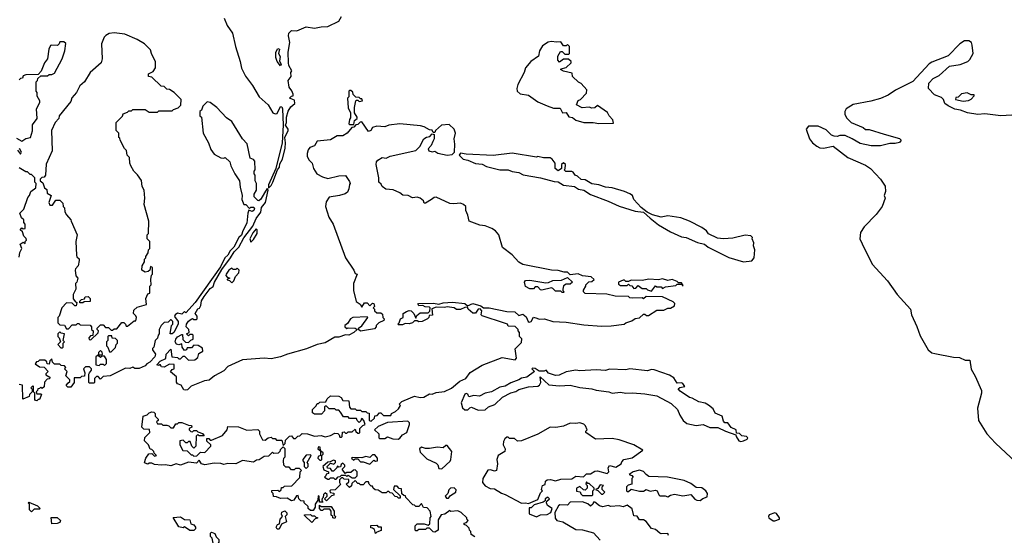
# Model space of a CAD drawing. Extents: x 2494106 to 2685573, y 758056 to 915185.
# Tile 146 of 256: x 2583179 to 2590450, y 803826 to 807634. Entities that reach past the tile are written whole.
import ezdxf

# ---------------------------------------------------------------- set-up
doc = ezdxf.new("R2010")
doc.units = 0

msp = doc.modelspace()

# ---------------------------------------------------------------- linework, layer by layer
at = {"layer": '0CON05XD'}
for points in [[(2585015, 806390), (2585035, 806410), (2585048.8, 806435), (2585082.5, 806525), (2585096.2, 806545), (2585100.5, 806569.5), (2585120, 806605), (2585138, 806685), (2585141.2, 806725), (2585136, 806765), (2585161.2, 806815), (2585161.2, 806825), (2585142.5, 806855), (2585150, 806875), (2585150, 806915), (2585161.2, 806958.8), (2585180.7, 806989.3), (2585210, 807015), (2585208.3, 807038.3), (2585170, 807055), (2585185, 807070), (2585197.5, 807072.5), (2585197.5, 807085), (2585188.3, 807108.3), (2585167.5, 807135), (2585160, 807185), (2585182.5, 807215), (2585180, 807245), (2585187.5, 807255), (2585166.7, 807295), (2585163.8, 807315), (2585160.8, 807395), (2585173.8, 807465), (2585164.2, 807515), (2585166.2, 807535), (2585185, 807553.3), (2585225, 807552.5), (2585295, 807581.2), (2585355, 807570), (2585405, 807581.2), (2585455, 807584), (2585535, 807623.3), (2585555, 807656.7)], [(2584689.2, 807645), (2584711.9, 807591.9), (2584750, 807535), (2584771.2, 807435), (2584806.7, 807325), (2584816.2, 807275), (2584845, 807217.5), (2584898.8, 807148.8), (2584946.7, 807065), (2585013.9, 807003.9), (2585047, 806947), (2585065, 806937.5), (2585080, 806940), (2585105, 806992.5), (2585115, 806990), (2585120, 806975), (2585123.8, 806855), (2585116.1, 806723.9), (2585070, 806535), (2585016.7, 806415), (2585015, 806390)], [(2583705, 805270), (2583758.3, 805321.7), (2583760, 805335), (2583750, 805345), (2583750, 805355), (2583775, 805380), (2583795, 805380), (2583811.7, 805361.7), (2583835, 805360), (2583855, 805340), (2583865, 805340), (2583875, 805350), (2583895, 805350), (2583933, 805397), (2583947, 805397), (2583960, 805385), (2583965, 805370), (2583975, 805370), (2584025, 805410), (2584035, 805410), (2584040, 805435), (2584037, 805447), (2584020, 805465), (2584021.7, 805488.3), (2584045, 805510), (2584115, 805530), (2584110, 805575), (2584125, 805610), (2584140, 805615), (2584140, 805665), (2584150, 805675), (2584147.5, 805715), (2584153, 805747), (2584160, 805755), (2584160, 805805), (2584145, 805810), (2584140, 805785), (2584126.4, 805773.6), (2584105, 805770), (2584080, 805785), (2584083, 805817), (2584100, 805845), (2584100, 805865), (2584110, 805875), (2584110, 805885), (2584127, 805913), (2584130, 805935), (2584140, 805945), (2584140, 805995), (2584120, 806015), (2584120, 806045), (2584130, 806055), (2584132.5, 806145), (2584098.3, 806268.3), (2584102.5, 806315), (2584097.5, 806375), (2584083, 806403), (2584077, 806447), (2584049.3, 806489.3), (2584022.5, 806515), (2584000, 806555), (2583992.5, 806575), (2583990, 806615), (2583973, 806633), (2583967, 806667), (2583953, 806683), (2583920, 806745), (2583918.3, 806758.3), (2583910, 806765), (2583910, 806795), (2583890, 806815), (2583890, 806875), (2583938.3, 806921.7), (2583941.7, 806938.3), (2583975, 806950), (2583985, 806960), (2584005, 806960), (2584015, 806970), (2584105, 806970), (2584135, 806950), (2584195, 806950), (2584205, 806960), (2584305, 806960), (2584315, 806970), (2584348.3, 806981.7), (2584368.3, 807001.7), (2584370, 807045), (2584320, 807095), (2584285, 807117.5), (2584265, 807120), (2584245, 807140), (2584223, 807143), (2584155, 807210), (2584130, 807215), (2584130, 807235), (2584165, 807250), (2584181.7, 807278.3), (2584181.7, 807321.7), (2584153, 807383), (2584145, 807410), (2584100, 807455), (2584047, 807487), (2583955, 807527.5), (2583875, 807537.5), (2583838.3, 807531.7), (2583815, 807517.5), (2583802.5, 807505), (2583783.6, 807456.4), (2583787.5, 807345), (2583780, 807315), (2583700, 807245), (2583657.5, 807175), (2583622.5, 807145), (2583597.5, 807095), (2583563, 807057), (2583555, 807030), (2583470, 806925), (2583467, 806903), (2583440, 806875), (2583412.5, 806815), (2583417.5, 806665), (2583373, 806567), (2583370, 806485), (2583358.3, 806471.7), (2583341.7, 806468.3), (2583330, 806455), (2583330, 806445), (2583348.3, 806428.3), (2583361.7, 806391.7), (2583380, 806380), (2583381.7, 806351.7), (2583410, 806335), (2583392.5, 806285), (2583400, 806265), (2583420, 806265), (2583445, 806300), (2583475, 806300), (2583498.3, 806278.3), (2583500, 806255), (2583510, 806245), (2583512.5, 806215), (2583523.6, 806193.6), (2583557, 806157), (2583557.5, 806145), (2583602.5, 806045), (2583592.5, 805995), (2583597.5, 805895), (2583601.7, 805881.7), (2583617, 805867), (2583617.5, 805855), (2583610, 805815), (2583590, 805795), (2583587.5, 805785), (2583593, 805743), (2583607.5, 805725), (2583600, 805695), (2583590, 805685), (2583592.5, 805645), (2583572.5, 805605), (2583573, 805573), (2583590, 805550), (2583600, 805545), (2583595, 805520), (2583585, 805520), (2583565, 805540), (2583525, 805542.5), (2583490, 805505), (2583470, 805445), (2583460, 805435), (2583460, 805395), (2583475, 805380), (2583508.3, 805378.3), (2583525, 805350), (2583538.3, 805351.7), (2583565, 805380), (2583595, 805380), (2583605, 805390), (2583615, 805390), (2583625, 805380), (2583698.3, 805378.3), (2583710, 805365), (2583710, 805345), (2583720, 805335), (2583718.3, 805301.7), (2583701.7, 805298.3), (2583690, 805285), (2583691.7, 805271.7), (2583705, 805270)], [(2583155, 806760), (2583195, 806737.5), (2583223.4, 806756.6), (2583257.3, 806762.7), (2583273, 806813), (2583273.6, 806856.4), (2583306.7, 806905), (2583302.5, 806975), (2583327, 807023), (2583327.5, 807035), (2583308.3, 807068.3), (2583307.5, 807095), (2583300, 807105), (2583300, 807175), (2583310, 807185), (2583311.7, 807198.3), (2583335, 807220), (2583385, 807220), (2583395, 807230), (2583415, 807230), (2583435, 807240), (2583492.5, 807345), (2583512.5, 807405), (2583518.3, 807458.3), (2583505, 807470), (2583475, 807470), (2583470, 807455), (2583457, 807443), (2583415, 807446.7), (2583405, 807442.5), (2583393.9, 807416.1), (2583383.3, 807345), (2583362.5, 807315), (2583337, 807253), (2583315, 807230), (2583225, 807227.5), (2583205, 807220), (2583198.3, 807201.7), (2583185, 807200), (2583175, 807190)], [(2587455, 806866.2), (2587565, 806870), (2587560, 806895), (2587532.5, 806925), (2587519.3, 806949.3), (2587445, 807000), (2587426.7, 806983.3), (2587405, 806980), (2587385, 806987.5), (2587333.6, 806983.6), (2587290, 807005), (2587303.6, 807036.4), (2587320, 807045), (2587365, 807090), (2587367.5, 807115), (2587325, 807162.5), (2587305, 807172.5), (2587260, 807215), (2587258.3, 807238.3), (2587195, 807253.3), (2587172.5, 807265), (2587178.3, 807271.7), (2587215, 807280), (2587250, 807315), (2587250, 807325), (2587231.7, 807341.7), (2587195, 807342.5), (2587165, 807320), (2587152.5, 807335), (2587153.3, 807365), (2587171.7, 807398.3), (2587185, 807400), (2587205, 807380), (2587235, 807380), (2587240, 807385), (2587240, 807435), (2587225, 807450), (2587215, 807440), (2587195, 807440), (2587175, 807470), (2587145, 807466.7), (2587103, 807473), (2587082.3, 807467.7), (2587038.3, 807441.7), (2587016.2, 807405), (2587010, 807365), (2586954.3, 807325.7), (2586915, 807277.5), (2586904, 807245), (2586856.7, 807155), (2586850, 807125), (2586853.3, 807105), (2586875, 807087.5), (2586935.9, 807075.9), (2587005, 807027.5), (2587075, 806997.5), (2587120.7, 806980.7), (2587170.7, 806980.7), (2587187, 806947), (2587215, 806947.5), (2587235, 806917.5), (2587261.7, 806911.7), (2587285, 806892.5), (2587345, 806873.8), (2587413.6, 806873.6), (2587455, 806866.2)], [(2590545, 806930), (2590425, 806923.3), (2590305, 806937.5), (2590255, 806933.3), (2590177, 806947), (2590126.4, 806966.4), (2590085, 806973.3), (2590035, 806997.5), (2590010, 807015), (2590000, 807045), (2589985, 807060), (2589935, 807080), (2589890, 807125), (2589892.5, 807165), (2589925, 807200), (2589969.3, 807220.7), (2590045, 807290), (2590125, 807302.5), (2590180, 807325), (2590195, 807340), (2590220, 807385), (2590213.3, 807445), (2590206.7, 807465), (2590188.3, 807478.3), (2590155, 807478), (2590121.2, 807455), (2590035, 807366.7), (2589915, 807320), (2589895, 807306.7), (2589773.6, 807176.4), (2589645.8, 807114.2), (2589592.7, 807077.3), (2589535, 807050.8), (2589465, 807031.4), (2589335, 807008), (2589282.5, 806975), (2589272.5, 806955), (2589273, 806933), (2589287, 806907), (2589320, 806875), (2589406.7, 806836.7), (2589425, 806822.5), (2589451.7, 806821.7), (2589562.5, 806787.5), (2589677, 806757), (2589687.5, 806745), (2589675, 806727.5), (2589645, 806718.8), (2589605, 806720), (2589535, 806702.5), (2589467, 806703), (2589385, 806720), (2589327.5, 806755), (2589275, 806777.5), (2589235, 806777.5), (2589215, 806770), (2589193, 806773), (2589175, 806780), (2589135, 806820), (2589075, 806847.5), (2589005, 806846.7), (2588986.7, 806825), (2589011.2, 806755), (2589034.3, 806724.3), (2589065, 806698.8), (2589088, 806688), (2589115, 806686.2), (2589185, 806700), (2589295, 806616.2), (2589425, 806558.8), (2589462.5, 806535), (2589536.7, 806455), (2589570, 806405), (2589573.3, 806365), (2589563.3, 806335), (2589570, 806315), (2589547.5, 806255), (2589503.3, 806195), (2589415.7, 806104.3), (2589388.3, 806061.7), (2589383.8, 806015), (2589399.4, 805979.4), (2589475, 805828.8), (2589586.2, 805705), (2589658, 805605), (2589756.2, 805495), (2589764, 805455), (2589805, 805367.5), (2589828.3, 805298.3), (2589886.7, 805195), (2589914.1, 805174.1), (2589937.7, 805167.7), (2590075, 805141.2), (2590118.3, 805138.3), (2590160.7, 805120.7), (2590195, 805120), (2590204.1, 805054.1), (2590235, 805002.5), (2590282, 804895), (2590282, 804875), (2590252.5, 804765), (2590260, 804675), (2590320, 804575), (2590385, 804506), (2590572.7, 804332.7)], [(2585105, 807292.5), (2585080, 807325), (2585070, 807355), (2585070, 807395), (2585085, 807420), (2585097.5, 807415), (2585090, 807385), (2585101.7, 807361.7), (2585098.3, 807328.3), (2585110, 807305), (2585105, 807292.5)], [(2585645, 806860), (2585651.7, 806888.3), (2585670, 806905), (2585670, 806915), (2585650, 806945), (2585650, 806985), (2585660, 807035), (2585665, 807040), (2585675, 807040), (2585685, 807030), (2585710, 807035), (2585705, 807050), (2585695, 807050), (2585685, 807060), (2585661.7, 807061.7), (2585641.7, 807081.7), (2585638.3, 807098.3), (2585625, 807110), (2585615, 807110), (2585610, 807105), (2585610, 807065), (2585600, 807055), (2585603.6, 806983.6), (2585622.5, 806945), (2585621.7, 806908.3), (2585613, 806897), (2585610, 806865), (2585615, 806860), (2585645, 806860)], [(2590145, 807032.5), (2590185, 807037.5), (2590205, 807047.5), (2590228.3, 807071.7), (2590228.3, 807078.3), (2590205, 807080), (2590175, 807092.5), (2590133, 807087), (2590108.3, 807061.7), (2590091.7, 807058.3), (2590090, 807045), (2590145, 807032.5)], [(2584987.5, 806355), (2584960.5, 806309.5), (2584945, 806296.7), (2584937.5, 806297.5), (2584910, 806325), (2584910, 806345), (2584927.5, 806375), (2584927, 806423), (2584917.5, 806445), (2584917.5, 806485), (2584910, 806495), (2584910, 806515), (2584917.5, 806525), (2584915, 806590), (2584905, 806602.5), (2584881.2, 806611.2), (2584857.7, 806717.7), (2584823.3, 806755), (2584745, 806882.5), (2584705, 806910), (2584633.8, 806985), (2584585, 807022.5), (2584563, 807027), (2584530, 806995), (2584520, 806965), (2584510, 806955), (2584510, 806925), (2584520, 806915), (2584532.5, 806795), (2584572.5, 806725), (2584590, 806675), (2584615, 806640), (2584665, 806612.5), (2584685, 806610), (2584697, 806617), (2584730, 806585), (2584737.5, 806555), (2584767.5, 806495), (2584802.5, 806445), (2584807, 806397), (2584822.5, 806335), (2584820, 806305), (2584835, 806270), (2584848.3, 806268.3), (2584875, 806240), (2584885, 806250), (2584905, 806250), (2584911.7, 806241.7), (2584907.5, 806225), (2584895, 806217.5), (2584871.7, 806228.3), (2584863.3, 806205), (2584855, 806130), (2584826.1, 806073.9), (2584817.1, 806042.9), (2584796.7, 806025), (2584760, 805955), (2584734, 805926), (2584715.9, 805894.1), (2584694, 805876), (2584660.5, 805809.5), (2584475.6, 805544.4), (2584405, 805470), (2584395, 805480), (2584375, 805460), (2584345, 805467.5), (2584327.5, 805455), (2584323, 805443), (2584350, 805405), (2584350, 805385), (2584316.7, 805325), (2584305, 805313.3), (2584290, 805315), (2584300, 805375), (2584310, 805385), (2584310, 805405), (2584298.3, 805418.3), (2584291.7, 805418.3), (2584275, 805400), (2584245, 805397.5), (2584222.5, 805375), (2584207.5, 805345), (2584207.5, 805315), (2584200, 805305), (2584197, 805283), (2584180, 805265), (2584170, 805215), (2584160, 805205), (2584160, 805195), (2584182.5, 805165), (2584176.2, 805145), (2584140, 805105), (2584116.7, 805093.3), (2584105, 805077.5), (2584061.7, 805058.3), (2584028.3, 805058.3), (2584015, 805067.5), (2583991.7, 805058.3), (2583960.7, 805059.3), (2583847, 805003), (2583795, 805000), (2583775, 804980), (2583758.3, 804998.3), (2583745, 805000), (2583730, 804985), (2583730, 804955), (2583725, 804950), (2583695, 804950), (2583690, 804955), (2583690, 805015), (2583693, 805027), (2583710, 805045), (2583710, 805055), (2583695, 805070), (2583665, 805070), (2583650, 805055), (2583660, 805025), (2583658.3, 805001.7), (2583635, 805000), (2583625, 804990), (2583581.7, 804988.3), (2583580, 804955), (2583555, 804920), (2583535, 804920), (2583521.7, 804931.7), (2583535, 804950), (2583548.3, 804961.7), (2583550, 804975), (2583520, 805005), (2583530, 805035), (2583510, 805055), (2583520, 805065), (2583508.3, 805078.3), (2583485, 805080), (2583475, 805090), (2583435, 805090), (2583420, 805105), (2583415, 805130), (2583400, 805115), (2583395, 805090), (2583381.7, 805091.7), (2583378.3, 805108.3), (2583365, 805120), (2583325, 805120), (2583315, 805110), (2583301.7, 805108.3), (2583291.7, 805091.7), (2583325, 805070), (2583358.3, 805068.3), (2583390, 805035), (2583371.7, 805018.3), (2583371.7, 805011.7), (2583400, 804995), (2583398.3, 804981.7), (2583381.7, 804978.3), (2583361.7, 804958.3), (2583358.3, 804921.7), (2583345, 804910), (2583335, 804920), (2583325, 804910), (2583311.7, 804908.3), (2583310, 804895), (2583300, 804885), (2583305, 804870), (2583335, 804870), (2583340, 804865), (2583325, 804830), (2583315, 804830), (2583305, 804820), (2583290, 804825), (2583290, 804875), (2583280, 804885), (2583280, 804925), (2583275, 804930), (2583260, 804915), (2583270, 804905), (2583270, 804885), (2583250, 804865), (2583248.3, 804851.7), (2583201.7, 804831.7), (2583200, 804935), (2583175, 804940)], [(2585547.5, 804735), (2585535, 804750), (2585515, 804750), (2585505, 804760), (2585465, 804760), (2585445, 804780), (2585435, 804780), (2585430, 804775), (2585430, 804745), (2585408.3, 804721.7), (2585355, 804720), (2585341.7, 804731.7), (2585340, 804755), (2585368.3, 804781.7), (2585375, 804800), (2585385, 804800), (2585395, 804810), (2585438.3, 804811.7), (2585450, 804835), (2585473, 804857), (2585535, 804853.3), (2585553, 804843), (2585565, 804822.5), (2585608.3, 804818.3), (2585613, 804773), (2585625, 804760), (2585655, 804760), (2585665, 804750), (2585695, 804750), (2585705, 804740), (2585735, 804740), (2585745, 804730), (2585758.3, 804728.3), (2585760, 804675), (2585775, 804670), (2585798.3, 804691.7), (2585801.7, 804708.3), (2585818.3, 804711.7), (2585835, 804730), (2585845, 804730), (2585865, 804710), (2585918.3, 804711.7), (2585923.6, 804726.4), (2585955, 804740), (2585975, 804760), (2585990, 804785), (2585980, 804795), (2586000, 804815), (2586065, 804842.5), (2586095, 804852.5), (2586135, 804843.3), (2586163, 804847), (2586205, 804870), (2586225, 804868.8), (2586255, 804880), (2586315, 804888), (2586368.3, 804911.7), (2586428.8, 804965), (2586472.5, 804985), (2586505, 805028.8), (2586595, 805083.8), (2586741.7, 805138.3), (2586837, 805123), (2586847.5, 805135), (2586837.5, 805202.5), (2586885, 805250), (2586886.4, 805276.4), (2586870, 805295), (2586870, 805325), (2586860, 805335), (2586860, 805345), (2586838.3, 805368.3), (2586785, 805370), (2586780, 805385), (2586758.3, 805391.7), (2586595, 805447.5), (2586587.5, 805455), (2586592.5, 805485), (2586579.3, 805499.3), (2586564.2, 805495.8), (2586545, 805467.5), (2586525, 805467.5), (2586490, 805495), (2586485, 805510), (2586465, 805507.5), (2586435, 805492.5), (2586405, 805492.5), (2586386.4, 805506.4), (2586335, 805512.5), (2586315, 805507.5), (2586255, 805510), (2586221.7, 805498.3), (2586228.3, 805451.7), (2586201.7, 805448.3), (2586200, 805435), (2586190, 805425), (2586150, 805405), (2586125, 805402.5), (2586115, 805410), (2586095, 805410), (2586080, 805395), (2586055, 805387.5), (2586025, 805390), (2586005, 805380), (2585975, 805380), (2585970, 805385), (2585980, 805395), (2585990, 805425), (2586010, 805435), (2586010, 805465), (2586035, 805480), (2586055, 805487.5), (2586070, 805485), (2586090, 805465), (2586105, 805430), (2586111.7, 805448.3), (2586135, 805470), (2586195, 805470), (2586208.3, 805481.7), (2586210, 805505), (2586205, 805510), (2586173.6, 805513.6), (2586155, 805522.5), (2586125, 805520), (2586120, 805535), (2586127, 805537), (2586235, 805541.2), (2586275, 805532.5), (2586305, 805543.3), (2586375, 805548), (2586465, 805538.8), (2586485, 805520), (2586525, 805539.2), (2586585, 805520), (2586605, 805506.7), (2586645, 805506.2), (2586775, 805478), (2586835.7, 805475.7), (2586865, 805450), (2586895, 805460), (2586920, 805440), (2586933.9, 805403.9), (2586940.7, 805400.7), (2586956.7, 805405), (2586974.1, 805435.9), (2586998.8, 805428.8), (2587015, 805422.5), (2587055, 805424), (2587115, 805406), (2587215, 805399.4), (2587345, 805380.6), (2587475, 805371.1), (2587546.8, 805373.2), (2587642.5, 805385), (2587655, 805396.2), (2587699.5, 805410.5), (2587725, 805427.5), (2587757, 805433), (2587785, 805460), (2587795, 805460), (2587808.3, 805448.3), (2587821.7, 805448.3), (2587885, 805490), (2587935, 805490), (2587965, 805502.5), (2587985, 805502.5), (2588015, 805520), (2588017, 805537), (2588005, 805550), (2587925, 805587.5), (2587805, 805590), (2587785, 805572.5), (2587775, 805580), (2587705, 805577.5), (2587685, 805580), (2587675, 805590), (2587577, 805593), (2587515, 805606.7), (2587355, 805612.5), (2587343, 805623), (2587342.5, 805637.5), (2587360, 805665), (2587360, 805675), (2587381.7, 805698.3), (2587405, 805700), (2587420, 805715), (2587400, 805735), (2587335, 805742.5), (2587303, 805757), (2587245, 805750), (2587225, 805770), (2587198.3, 805768.3), (2587155, 805782.5), (2587105, 805783.3), (2586895, 805826.2), (2586865, 805843.8), (2586815, 805896.7), (2586745, 805952.5), (2586716, 806045), (2586691.2, 806075), (2586665, 806092.5), (2586615, 806112), (2586577.3, 806117.3), (2586497.5, 806145), (2586489.3, 806189.3), (2586472.5, 806225), (2586472.5, 806255), (2586455, 806270), (2586435, 806278.8), (2586385, 806273.3), (2586355, 806276.7), (2586255, 806322.5), (2586238.3, 806321.7), (2586220, 806305), (2586175, 806280), (2586165, 806280), (2586160, 806295), (2586135, 806316.7), (2586115, 806322.5), (2586078.3, 806318.3), (2586046.4, 806336.4), (2586008.3, 806338.3), (2585986.1, 806356.1), (2585936.4, 806376.4), (2585883, 806383), (2585855, 806402.5), (2585848.3, 806418.3), (2585830, 806435), (2585831.2, 806465), (2585810, 806565), (2585812.5, 806585), (2585823.9, 806596.1), (2585855, 806616.7), (2585885, 806610), (2585915, 806626.7), (2586105, 806667.5), (2586133.6, 806696.4), (2586162.5, 806755), (2586183, 806767), (2586208.3, 806771.7), (2586225, 806790), (2586240, 806785), (2586240, 806755), (2586230, 806735), (2586217.5, 806705), (2586195, 806680), (2586200, 806665), (2586225, 806658.8), (2586245, 806662.5), (2586267.5, 806647.5), (2586335, 806633.8), (2586371.7, 806638.3), (2586390, 806655), (2586392.5, 806715), (2586387, 806753), (2586396.4, 806796.4), (2586387.5, 806825), (2586349.3, 806859.3), (2586293.9, 806856.1), (2586250, 806815), (2586245, 806800), (2586231.7, 806801.7), (2586225, 806817.5), (2586205, 806820), (2586165, 806842.5), (2586139.3, 806849.3), (2585985, 806864), (2585903.9, 806856.1), (2585875, 806843.3), (2585815, 806847.5), (2585783.3, 806836.7), (2585772.5, 806815), (2585755, 806807.5), (2585705, 806880), (2585693, 806877), (2585675, 806860), (2585661.7, 806858.3), (2585645, 806840), (2585631.7, 806838.3), (2585597.5, 806795), (2585565, 806776.7), (2585523, 806777), (2585475, 806747.5), (2585375, 806737.5), (2585355, 806702.5), (2585320.7, 806689.3), (2585308.3, 806671.7), (2585302.5, 806645), (2585302.5, 806625), (2585315, 806600), (2585337.5, 806575), (2585347.5, 806535), (2585372.5, 806495), (2585415, 806472.5), (2585455, 806460), (2585535, 806480), (2585585, 806482.5), (2585615, 806440), (2585620, 806425), (2585613, 806417), (2585610, 806385), (2585599.3, 806360.7), (2585581.7, 806348.3), (2585540, 806335), (2585465, 806322.5), (2585442.3, 806287.7), (2585436.2, 806255), (2585462, 806175), (2585494.3, 806124.3), (2585584.3, 805875), (2585646.7, 805785), (2585655, 805760), (2585670, 805755), (2585642.5, 805685), (2585642.9, 805635), (2585662.5, 805552.5), (2585693, 805533), (2585705, 805510), (2585725, 805542.5), (2585745, 805542.5), (2585765, 805520), (2585785, 805540), (2585795, 805537.5), (2585800, 805515), (2585790, 805505), (2585800, 805495), (2585800, 805485), (2585815, 805470), (2585845, 805470), (2585858.3, 805458.3), (2585860, 805435), (2585870, 805425), (2585868.3, 805411.7), (2585830, 805395), (2585810, 805375), (2585810, 805365), (2585798.3, 805351.7), (2585696.1, 805333.9), (2585680, 805345), (2585680, 805355), (2585706.4, 805373.6), (2585750, 805435), (2585745, 805440), (2585640, 805435), (2585622.5, 805425), (2585599.3, 805390.7), (2585580, 805375), (2585580, 805365), (2585595, 805352.5), (2585605, 805357.5), (2585657, 805357), (2585670, 805345), (2585645, 805323.3), (2585610, 805305), (2585585, 805306.7), (2585535, 805290), (2585505, 805288.8), (2585435, 805248), (2585374.3, 805235.7), (2585297, 805203), (2585156.1, 805163.9), (2585105, 805143.8), (2585035, 805130), (2584985, 805133.8), (2584825, 805122), (2584715, 805072), (2584685, 805040), (2584617.5, 805005), (2584577.7, 804972.3), (2584543.6, 804966.4), (2584445, 804927.5), (2584418.3, 804901.7), (2584405, 804897.5), (2584390, 804900), (2584370, 804935), (2584343.6, 804943.6), (2584337, 804957), (2584336.7, 804996.7), (2584293, 805033), (2584305, 805050), (2584320, 805055), (2584318.3, 805088.3), (2584285, 805090), (2584245, 805067.5), (2584225, 805070), (2584217, 805087), (2584205, 805080), (2584192.5, 805085), (2584215, 805112.5), (2584258.3, 805131.7), (2584260, 805165), (2584295, 805200), (2584303, 805143), (2584345, 805140), (2584355, 805130), (2584365, 805130), (2584385, 805150), (2584395, 805150), (2584425, 805120), (2584471.7, 805121.7), (2584495, 805140), (2584501.7, 805168.3), (2584530, 805185), (2584528.3, 805208.3), (2584497, 805227), (2584465, 805230), (2584448.3, 805211.7), (2584415, 805210), (2584410, 805195), (2584395, 805190), (2584377.5, 805215), (2584375, 805240), (2584355, 805232.5), (2584337, 805237), (2584326.7, 805255), (2584332, 805275), (2584345, 805291.2), (2584375, 805310), (2584380, 805310), (2584383, 805273), (2584403, 805253), (2584425, 805250), (2584441.7, 805268.3), (2584460, 805275), (2584460, 805305), (2584455, 805310), (2584435, 805310), (2584425, 805300), (2584410, 805315), (2584430, 805325), (2584427, 805347), (2584407.5, 805365), (2584411.2, 805385), (2584425, 805406.7), (2584445, 805422.5), (2584455, 805427.5), (2584465, 805420), (2584485, 805420), (2584490, 805425), (2584490, 805445), (2584473.3, 805465), (2584495, 805497.5), (2584506.7, 805503.3), (2584517, 805523), (2584521.9, 805558.1), (2584540.3, 805589.7), (2584585, 805650), (2584607.5, 805662.5), (2584616.7, 805695), (2584670.8, 805789.2), (2584735.8, 805874.2), (2584761.4, 805918.6), (2584796.7, 805953.3), (2584835, 806023.3), (2584901.2, 806108.8), (2584926, 806165), (2584958.6, 806211.4), (2584964.3, 806245.7), (2584993.3, 806285), (2585012.5, 806375), (2585005, 806387.5), (2584987.5, 806355)], [(2583161.2, 806671.2), (2583185, 806640), (2583192.5, 806655), (2583178.3, 806681.7)], [(2588525, 805846.2), (2588585, 805852.5), (2588602.5, 805875), (2588606.7, 805935), (2588597, 805963), (2588600, 805985), (2588587.5, 806015), (2588590, 806025), (2588577, 806037), (2588535, 806042.5), (2588445, 806020), (2588375, 806016.2), (2588330.7, 806020.7), (2588265, 806053.3), (2588250, 806075), (2588215, 806098.8), (2588125, 806146.2), (2588061.7, 806171.7), (2587965, 806186), (2587916.4, 806176.4), (2587853, 806193), (2587811.7, 806211.7), (2587767, 806247), (2587713.3, 806305), (2587703.8, 806335), (2587685, 806348), (2587645, 806366.2), (2587555, 806393.3), (2587505, 806396.7), (2587455, 806413.3), (2587405, 806421.2), (2587355, 806450), (2587325, 806452.5), (2587298.3, 806478.3), (2587280, 806485), (2587267, 806507), (2587255, 806512.5), (2587211.7, 806511.7), (2587200, 806525), (2587207, 806533), (2587210, 806565), (2587195, 806576.2), (2587180, 806565), (2587180, 806535), (2587155, 806517.5), (2587133.9, 806533.9), (2587132.5, 806575), (2587110, 806605), (2587095, 806612.5), (2587047, 806613), (2587005, 806622.5), (2586995, 806617.5), (2586815, 806647.5), (2586675, 806630), (2586475, 806640), (2586435, 806647.5), (2586423, 806633), (2586452.5, 806605), (2586487, 806597), (2586545, 806571.2), (2586595, 806566.2), (2586625, 806550), (2586725, 806524), (2586785, 806526), (2586815, 806512.5), (2586865, 806506.2), (2586897.7, 806487.7), (2587025, 806465.8), (2587125, 806438), (2587155, 806436.7), (2587195, 806411.2), (2587275, 806401.2), (2587305, 806383.3), (2587343.9, 806373.9), (2587395, 806343.8), (2587525, 806294), (2587605, 806255.8), (2587725, 806220), (2587785, 806212.5), (2587835, 806167.5), (2587895, 806118.8), (2587985, 806068), (2588065, 806031.2), (2588100, 806025), (2588185, 805988), (2588235, 805976.7), (2588262.5, 805955), (2588415, 805878), (2588525, 805846.2)], [(2583175, 805880), (2583180, 805915), (2583193.3, 805945), (2583183, 805977), (2583205, 805990), (2583218.3, 805981.7), (2583220, 805995), (2583230, 806005), (2583227, 806017), (2583210, 806035), (2583198.3, 806068.3), (2583183, 806083), (2583195, 806097.5), (2583205, 806090), (2583218.3, 806091.7), (2583220, 806125), (2583210, 806135), (2583210, 806155), (2583191.7, 806171.7), (2583180, 806205), (2583210, 806235), (2583238.3, 806321.7), (2583250, 806335), (2583260, 806365), (2583298.3, 806391.7), (2583300, 806425), (2583290, 806435), (2583290, 806465), (2583278.3, 806478.3), (2583265, 806490), (2583255, 806490), (2583235, 806510), (2583225, 806510), (2583175, 806540)], [(2584885, 805990), (2584905, 806010), (2584932.5, 806055), (2584931.7, 806081.7), (2584925, 806090), (2584899.3, 806060.7), (2584877.5, 806015), (2584885, 805990)], [(2584745, 805690), (2584760, 805705), (2584771.7, 805738.3), (2584797.5, 805765), (2584800, 805785), (2584785, 805800), (2584775, 805790), (2584755, 805790), (2584745, 805800), (2584722.5, 805785), (2584702.5, 805755), (2584700, 805745), (2584711.7, 805731.7), (2584730, 805725), (2584711.7, 805718.3), (2584711.7, 805711.7), (2584728.3, 805708.3), (2584745, 805690)], [(2587195, 805620), (2587185, 805620), (2587175, 805630), (2587135, 805630), (2587115, 805650), (2587105, 805652.5), (2587035, 805637.5), (2587025, 805640), (2587005, 805660), (2586985, 805660), (2586972.5, 805647.5), (2586945, 805646.7), (2586913.6, 805663.6), (2586907.5, 805695), (2586915, 805707.5), (2586945, 805710), (2587065, 805690), (2587085, 805692.5), (2587115, 805707.5), (2587179.3, 805710.7), (2587225, 805730), (2587260, 805695), (2587245, 805680), (2587215, 805680), (2587195, 805667.5), (2587190, 805645), (2587190, 805635), (2587200, 805625), (2587195, 805620)], [(2587845, 805630), (2587875, 805667.5), (2587885, 805660), (2587915, 805660), (2587925, 805650), (2587948.3, 805661.7), (2588025, 805670), (2588035, 805680), (2588070, 805680), (2588071.7, 805671.7), (2588078.3, 805671.7), (2588065, 805690), (2588045, 805690), (2588035, 805700), (2587996.4, 805716.4), (2587965, 805707.5), (2587925, 805720), (2587895, 805712.5), (2587825, 805717.5), (2587775, 805707.5), (2587695, 805710), (2587675, 805700), (2587655, 805700), (2587645, 805710), (2587635, 805710), (2587600, 805695), (2587601.7, 805681.7), (2587615, 805670), (2587665, 805670), (2587675, 805680), (2587685, 805670), (2587698.3, 805668.3), (2587715, 805650), (2587728.3, 805651.7), (2587745, 805670), (2587775, 805650), (2587805, 805650), (2587815, 805640), (2587845, 805630)], [(2583621.7, 805541.7), (2583622.5, 805555), (2583635, 805567.5), (2583658.3, 805571.7), (2583663, 805587), (2583685, 805590), (2583700, 805575), (2583698.3, 805551.7), (2583655, 805550), (2583645, 805542.5), (2583621.7, 805541.7)], [(2583495, 805210), (2583500, 805215), (2583500, 805245), (2583510, 805255), (2583500, 805265), (2583510, 805315), (2583485, 805320), (2583475, 805330), (2583460, 805315), (2583460, 805295), (2583470, 805285), (2583480, 805255), (2583460, 805235), (2583481.7, 805211.7), (2583495, 805210)], [(2583855, 805180), (2583887, 805213), (2583890, 805235), (2583900, 805245), (2583900, 805265), (2583885, 805280), (2583861.7, 805281.7), (2583858.3, 805298.3), (2583835, 805300), (2583830, 805295), (2583830, 805265), (2583820, 805255), (2583820, 805225), (2583830, 805215), (2583841.7, 805181.7), (2583855, 805180)], [(2583805, 805080), (2583820, 805095), (2583820, 805125), (2583805, 805150), (2583785, 805150), (2583775, 805140), (2583761.7, 805151.7), (2583760, 805160), (2583785, 805160), (2583790, 805165), (2583788.3, 805178.3), (2583775, 805190), (2583760, 805175), (2583760, 805160), (2583740, 805145), (2583740, 805085), (2583765, 805080), (2583775, 805090), (2583795, 805090), (2583805, 805080)], [(2588505, 804520), (2588525, 804523.3), (2588550, 804535), (2588556.4, 804546.4), (2588545, 804556.7), (2588511.7, 804561.7), (2588495, 804577.5), (2588471.7, 804581.7), (2588470, 804605), (2588432.5, 804622.5), (2588407, 804657), (2588385, 804657.5), (2588375, 804670), (2588366.4, 804706.4), (2588315, 804727.5), (2588299.3, 804759.3), (2588266.4, 804786.4), (2588241.7, 804801.7), (2588195, 804812.5), (2588145, 804840), (2588125, 804843.3), (2588055, 804890), (2588042.5, 804907.5), (2588052.5, 804917.5), (2588090, 804925), (2588076.4, 804946.4), (2588065, 804952.5), (2588035, 804950), (2588009.3, 804989.3), (2587978.3, 805008.3), (2587865, 805048), (2587845, 805050), (2587815, 805042), (2587685, 805056.2), (2587655, 805048.8), (2587535, 805053.3), (2587505, 805043.8), (2587435, 805048.8), (2587315, 805040), (2587285, 805046.7), (2587215, 805032.5), (2587161.7, 805008.3), (2587135, 805007.5), (2587083, 805023), (2587066.4, 805046.4), (2587051.7, 805038.3), (2587015, 805037.5), (2586985, 805057.5), (2586965, 805060), (2586960, 805055), (2586980, 805035), (2586925, 804993.3), (2586885, 804986.7), (2586865.9, 804974.1), (2586805, 804953.3), (2586765, 804927.5), (2586725, 804920), (2586663.9, 804886.1), (2586615, 804876.2), (2586575, 804853.3), (2586532.5, 804857.5), (2586495, 804850), (2586488.3, 804868.3), (2586475, 804872.5), (2586465, 804867.5), (2586440, 804805), (2586448.3, 804768.3), (2586465, 804752.5), (2586487, 804753), (2586501.7, 804768.3), (2586515, 804772.5), (2586565, 804751.2), (2586615, 804753.3), (2586640, 804775), (2586687, 804793), (2586745, 804846.2), (2586805, 804878.8), (2586841.7, 804888.3), (2586865, 804903.3), (2586935, 804922.5), (2587005, 804926.7), (2587017.5, 804935), (2587027.5, 804955), (2587022.5, 804997.5), (2587087, 804937), (2587165, 804930), (2587245, 804935.8), (2587315, 804917.5), (2587405, 804908.6), (2587435, 804897.5), (2587530, 804885), (2587555, 804876.2), (2587615, 804882.5), (2587655, 804875.8), (2587705, 804879.2), (2587795, 804872), (2587885, 804856), (2587988.8, 804798.8), (2588037.5, 804755), (2588052.7, 804712.7), (2588078.8, 804675), (2588105, 804651.2), (2588175, 804636.7), (2588225, 804643.8), (2588275, 804621.2), (2588335, 804623.3), (2588390, 804595), (2588468.3, 804568.3), (2588470, 804555), (2588490, 804525), (2588505, 804520)], [(2586540, 803815), (2586511.7, 803831.7), (2586510, 803855), (2586500, 803865), (2586498.3, 803878.3), (2586478.3, 803898.3), (2586460, 803905), (2586460, 803915), (2586478.3, 803921.7), (2586490, 803935), (2586480, 803945), (2586480, 803955), (2586440, 803995), (2586415, 804007.5), (2586362.5, 804002.5), (2586355, 804010), (2586317, 803983), (2586291.7, 803978.3), (2586268.3, 803941.7), (2586270, 803865), (2586245, 803850), (2586231.7, 803851.7), (2586205, 803880), (2586185, 803880), (2586175, 803870), (2586125, 803870), (2586115, 803860), (2586105, 803860), (2586100, 803865), (2586100, 803895), (2586115, 803910), (2586165, 803910), (2586195, 803900), (2586208.3, 803911.7), (2586210, 803955), (2586217.5, 803965), (2586210, 804005), (2586188.3, 804028.3), (2586161.7, 804031.7), (2586145, 804060), (2586125, 804040), (2586105, 804040), (2586095, 804050), (2586081.7, 804051.7), (2586030, 804105), (2586028.3, 804118.3), (2586015, 804120), (2586001.7, 804131.7), (2585998.3, 804168.3), (2585981.7, 804171.7), (2585965, 804190), (2585945, 804190), (2585940, 804165), (2585988.3, 804118.3), (2585988.3, 804101.7), (2585975, 804100), (2585965, 804110), (2585951.7, 804111.7), (2585928.3, 804138.3), (2585915, 804140), (2585905, 804150), (2585895, 804150), (2585885, 804140), (2585855, 804140), (2585825, 804160), (2585803, 804163), (2585790, 804175), (2585785, 804190), (2585775, 804190), (2585760, 804205), (2585755, 804220), (2585735, 804220), (2585715, 804200), (2585695, 804200), (2585685, 804210), (2585675, 804210), (2585655, 804230), (2585631.7, 804208.3), (2585628.3, 804191.7), (2585615, 804180), (2585590, 804205), (2585608.3, 804221.7), (2585608.3, 804238.3), (2585575, 804240), (2585565, 804250), (2585555, 804250), (2585540, 804235), (2585540, 804215), (2585548.3, 804201.7), (2585508.3, 804161.7), (2585475, 804160), (2585470, 804155), (2585471.7, 804141.7), (2585498.3, 804138.3), (2585498.3, 804121.7), (2585481.7, 804118.3), (2585445, 804080), (2585430, 804095), (2585450, 804115), (2585448.3, 804128.3), (2585435, 804140), (2585421.7, 804128.3), (2585420, 804105), (2585411.7, 804098.3), (2585410, 804085), (2585418.3, 804071.7), (2585391.7, 804071.7), (2585390, 804115), (2585381.7, 804118.3), (2585380, 804085), (2585360, 804055), (2585360, 804035), (2585345, 804010), (2585325, 804010), (2585310, 804025), (2585308.3, 804038.3), (2585280, 804065), (2585278.3, 804078.3), (2585255, 804080), (2585240, 804095), (2585235, 804120), (2585221.7, 804118.3), (2585202.5, 804085), (2585185, 804080), (2585155, 804100), (2585105, 804097.5), (2585075, 804110), (2585051.7, 804111.7), (2585050, 804135), (2585040, 804145), (2585041.7, 804158.3), (2585085, 804160), (2585095, 804150), (2585108.3, 804161.7), (2585111.7, 804178.3), (2585125, 804180), (2585135, 804190), (2585188.3, 804191.7), (2585247, 804253), (2585250, 804295), (2585260, 804305), (2585245, 804320), (2585215, 804320), (2585205, 804310), (2585185, 804310), (2585168.3, 804328.3), (2585145, 804330), (2585130, 804345), (2585127.5, 804375), (2585130, 804395), (2585140, 804405), (2585140, 804465), (2585125, 804480), (2585101.7, 804458.3), (2585100, 804445), (2585088.3, 804431.7), (2585055, 804430), (2585045, 804440), (2585015, 804410), (2584985, 804407.5), (2584947, 804383), (2584928.3, 804381.7), (2584905, 804367.5), (2584825, 804377.5), (2584773.6, 804353.6), (2584715, 804357.5), (2584685, 804350), (2584665, 804357.5), (2584615, 804360), (2584545, 804346.7), (2584520, 804355), (2584505, 804380), (2584485, 804360), (2584425, 804367.5), (2584365, 804343.8), (2584335, 804353.3), (2584295, 804338.8), (2584255, 804347.5), (2584225, 804343.3), (2584175, 804350), (2584155, 804360), (2584135, 804360), (2584125, 804352.5), (2584105, 804360), (2584100, 804365), (2584110, 804395), (2584131.7, 804428.3), (2584155, 804430), (2584175, 804410), (2584190, 804415), (2584171.7, 804431.7), (2584170, 804445), (2584155, 804460), (2584141.7, 804461.7), (2584130, 804495), (2584100, 804525), (2584101.7, 804548.3), (2584140, 804585), (2584138.3, 804608.3), (2584095, 804610), (2584080, 804625), (2584090, 804705), (2584120, 804715), (2584135, 804730), (2584155, 804737.5), (2584170, 804735), (2584180, 804725), (2584180, 804705), (2584200, 804685), (2584200, 804675), (2584190, 804665), (2584195, 804650), (2584225, 804650), (2584235, 804640), (2584265, 804640), (2584280, 804635), (2584295, 804620), (2584315, 804620), (2584331.7, 804648.3), (2584345, 804650), (2584355, 804660), (2584375, 804660), (2584425, 804640), (2584448.3, 804638.3), (2584450, 804625), (2584430, 804615), (2584430, 804605), (2584441.7, 804591.7), (2584455, 804590), (2584465, 804600), (2584485, 804600), (2584495, 804590), (2584528.3, 804578.3), (2584540, 804560), (2584505, 804560), (2584495, 804570), (2584481.7, 804558.3), (2584480, 804485), (2584465, 804470), (2584450, 804485), (2584438.3, 804518.3), (2584425, 804520), (2584415, 804510), (2584405, 804510), (2584385, 804530), (2584360, 804525), (2584360, 804495), (2584383.6, 804453.6), (2584415, 804450), (2584445, 804420), (2584455, 804420), (2584465, 804410), (2584487, 804413), (2584515, 804440), (2584545, 804437.5), (2584590, 804485), (2584590, 804495), (2584561.7, 804521.7), (2584560, 804540), (2584575, 804540), (2584585, 804530), (2584595, 804530), (2584676.7, 804563.3), (2584710, 804605), (2584715, 804630), (2584795, 804627.5), (2584855, 804603.3), (2584936.4, 804606.4), (2584950, 804595), (2584950, 804575), (2584971.7, 804531.7), (2584991.7, 804528.3), (2585013, 804547), (2585035, 804550), (2585045, 804540), (2585065, 804540), (2585075, 804530), (2585115, 804530), (2585125, 804490), (2585140, 804505), (2585141.7, 804528.3), (2585171.7, 804558.3), (2585185, 804560), (2585201.7, 804541.7), (2585215, 804540), (2585231.7, 804558.3), (2585248.3, 804561.7), (2585265, 804577.5), (2585305, 804576.7), (2585355, 804557.5), (2585405, 804562.5), (2585435, 804552.5), (2585475, 804562.5), (2585505, 804580), (2585527, 804577), (2585538.3, 804568.3), (2585541.7, 804551.7), (2585555, 804550), (2585560, 804555), (2585561.7, 804588.3), (2585575, 804590), (2585585, 804580), (2585595, 804580), (2585605, 804590), (2585635, 804590), (2585655, 804610), (2585661.7, 804591.7), (2585675, 804580), (2585685, 804580), (2585690, 804585), (2585690, 804615), (2585711.7, 804638.3), (2585730, 804645), (2585720, 804675), (2585708.3, 804688.3), (2585700, 804685), (2585698.3, 804671.7), (2585685, 804660), (2585670, 804675), (2585665, 804690), (2585615, 804690), (2585605, 804700), (2585570, 804700), (2585547.5, 804735)], [(2585973, 804537), (2585985, 804542.5), (2586005, 804567.5), (2586037.5, 804585), (2586057.5, 804645), (2586057, 804657), (2586045, 804670), (2585895, 804660), (2585825, 804630), (2585800, 804605), (2585830, 804575), (2585830, 804545), (2585835, 804540), (2585875, 804540), (2585895, 804552.5), (2585935, 804537.5), (2585973, 804537)], [(2586935, 804060), (2587005, 804090), (2587025, 804140), (2587040, 804155), (2587032.5, 804165), (2587040, 804195), (2587058.3, 804201.7), (2587062.5, 804225), (2587074.1, 804235.9), (2587097.7, 804237.7), (2587135, 804228.8), (2587175, 804240), (2587255, 804242.5), (2587285, 804262.5), (2587341.7, 804258.3), (2587365, 804280), (2587395, 804280), (2587425, 804300), (2587445, 804302.5), (2587517, 804283), (2587530, 804295), (2587523.3, 804325), (2587535, 804342.5), (2587581.7, 804328.3), (2587620, 804355), (2587625, 804370), (2587640, 804385), (2587701.7, 804398.3), (2587780, 804455), (2587713.9, 804493.9), (2587605, 804532), (2587555, 804541.2), (2587430, 804535), (2587360, 804585), (2587360, 804595), (2587370, 804605), (2587356.7, 804635), (2587345, 804646.2), (2587315, 804658), (2587285, 804651.2), (2587245, 804653.8), (2587195, 804633.3), (2587137.7, 804622.3), (2587095, 804624.2), (2587005, 804574), (2586885, 804523.3), (2586855, 804522.5), (2586831.7, 804541.7), (2586795, 804540), (2586785, 804550), (2586775, 804550), (2586760.7, 804539.3), (2586750.7, 804519.3), (2586750, 804495), (2586763.3, 804465), (2586762.5, 804445), (2586713.3, 804415), (2586702.5, 804385), (2586707.5, 804355), (2586700, 804305), (2586685, 804300), (2586655, 804310), (2586635, 804307.5), (2586598.8, 804245), (2586597, 804217), (2586615, 804192.5), (2586653, 804173), (2586685, 804170), (2586736.4, 804136.4), (2586765, 804128.8), (2586885, 804062.5), (2586915, 804066.7), (2586935, 804060)], [(2585405, 804380), (2585410, 804385), (2585410, 804415), (2585420, 804425), (2585420, 804435), (2585400, 804450), (2585398.3, 804478.3), (2585385, 804480), (2585380, 804465), (2585400, 804450), (2585400, 804415), (2585381.7, 804408.3), (2585380, 804395), (2585395, 804380), (2585405, 804380)], [(2586295, 804317.5), (2586356.4, 804373.6), (2586363, 804387), (2586370, 804445), (2586335, 804490), (2586325, 804490), (2586305, 804473.3), (2586265, 804476.7), (2586205, 804466.7), (2586175, 804467.5), (2586145, 804477.5), (2586130, 804465), (2586135, 804440), (2586185, 804390), (2586255, 804360), (2586266.7, 804346.7), (2586275, 804320), (2586295, 804317.5)], [(2585295, 804320), (2585310, 804335), (2585310, 804355), (2585302.5, 804365), (2585330, 804415), (2585325, 804420), (2585293, 804417), (2585270, 804385), (2585270, 804375), (2585280, 804365), (2585280, 804335), (2585295, 804320)], [(2585515, 804240), (2585531.7, 804258.3), (2585545, 804260), (2585555, 804270), (2585585, 804270), (2585595, 804260), (2585605, 804270), (2585635, 804250), (2585655, 804250), (2585670, 804265), (2585670, 804295), (2585655, 804310), (2585643, 804307), (2585625, 804290), (2585595, 804290), (2585581.7, 804281.7), (2585560, 804315), (2585580, 804335), (2585580, 804345), (2585565, 804360), (2585551.7, 804348.3), (2585548.3, 804331.7), (2585535, 804330), (2585522.5, 804337.5), (2585520, 804325), (2585495, 804300), (2585485, 804300), (2585475, 804320), (2585451.7, 804321.7), (2585450, 804335), (2585475, 804360), (2585498.3, 804351.7), (2585510, 804365), (2585510, 804375), (2585495, 804380), (2585471.7, 804368.3), (2585455, 804367.5), (2585417.5, 804335), (2585425, 804310), (2585460, 804295), (2585458.3, 804281.7), (2585441.7, 804278.3), (2585440, 804265), (2585430, 804255), (2585455, 804240), (2585465, 804240), (2585475, 804250), (2585495, 804250), (2585505, 804240), (2585515, 804240)], [(2585765, 804352.5), (2585795, 804380), (2585805, 804372.5), (2585820, 804375), (2585820, 804395), (2585801.7, 804421.7), (2585785, 804420), (2585765, 804400), (2585735, 804407.5), (2585705, 804397.5), (2585635, 804400), (2585630, 804395), (2585645, 804380), (2585655, 804390), (2585675, 804390), (2585695, 804370), (2585715, 804370), (2585765, 804352.5)], [(2588205, 804082.5), (2588223, 804097), (2588255, 804110), (2588257.5, 804135), (2588246.7, 804155), (2588215, 804176.7), (2588175, 804180), (2588135, 804210), (2588085, 804230), (2587963.6, 804256.4), (2587825, 804261.2), (2587804.1, 804274.1), (2587785, 804297.5), (2587755, 804307.5), (2587710, 804295), (2587680, 804275), (2587698.3, 804268.3), (2587710, 804255), (2587700, 804245), (2587700, 804205), (2587673, 804197), (2587660, 804185), (2587660, 804155), (2587665, 804150), (2587675, 804150), (2587695, 804167.5), (2587755, 804153.3), (2587785, 804153.3), (2587805, 804163.3), (2587835, 804153.3), (2587875, 804160), (2587886.7, 804155), (2587897.5, 804125), (2587907, 804117), (2587945, 804117.5), (2587965, 804110), (2587985, 804122.5), (2588015, 804130), (2588075, 804116.7), (2588135, 804127.5), (2588165, 804093.3), (2588180, 804085), (2588205, 804082.5)], [(2586345, 804100), (2586360, 804120), (2586400, 804145), (2586401.7, 804161.7), (2586387, 804177), (2586360, 804175), (2586348.3, 804161.7), (2586340, 804135), (2586320, 804115), (2586331.7, 804101.7), (2586345, 804100)], [(2587405, 804120), (2587410, 804125), (2587410, 804155), (2587420, 804165), (2587420, 804175), (2587385, 804210), (2587375, 804210), (2587365, 804220), (2587360, 804205), (2587370, 804195), (2587370, 804175), (2587355, 804160), (2587341.7, 804161.7), (2587315, 804187.5), (2587290, 804175), (2587291.7, 804151.7), (2587318.3, 804148.3), (2587321.7, 804131.7), (2587335, 804120), (2587405, 804120)], [(2587485, 804130), (2587500, 804145), (2587480, 804165), (2587480, 804185), (2587490, 804195), (2587465, 804200), (2587448.3, 804171.7), (2587430, 804165), (2587448.3, 804158.3), (2587475, 804130), (2587485, 804130)], [(2586995, 803962.5), (2587025, 803977.5), (2587075, 803980), (2587100, 803995), (2587110, 804025), (2587077, 804047), (2587070, 804065), (2587071.7, 804078.3), (2587090, 804095), (2587078.3, 804108.3), (2587060, 804095), (2587058.3, 804081.7), (2587045, 804070), (2586978.3, 804051.7), (2586955, 804030), (2586941.7, 804028.3), (2586940, 803985), (2586995, 803962.5)], [(2583265, 804000), (2583250, 804015), (2583250, 804055), (2583240, 804065), (2583245, 804070), (2583310, 804045), (2583330, 804025), (2583325, 804020), (2583285, 804020), (2583265, 804000)], [(2585505, 803950), (2585490, 803955), (2585490, 803965), (2585480, 803975), (2585480, 804005), (2585468.3, 804018.3), (2585425, 804020), (2585415, 804010), (2585405, 804010), (2585393, 804023), (2585391.7, 804048.3), (2585405, 804040), (2585478.3, 804038.3), (2585500, 804005), (2585500, 803975), (2585510, 803965), (2585505, 803950)], [(2587970, 803825), (2587965, 803840), (2587915, 803837.5), (2587905, 803842.5), (2587875, 803870), (2587845, 803877.5), (2587805, 803927.5), (2587785, 803940), (2587755, 803940), (2587738.3, 803968.3), (2587715, 803970), (2587700.7, 804020.7), (2587665, 804050), (2587635, 804037.5), (2587605, 804043.3), (2587545, 804040), (2587525, 804047.5), (2587485, 804037.5), (2587460, 804045), (2587425, 804070), (2587415, 804070), (2587410, 804055), (2587395, 804042.5), (2587375, 804057.5), (2587335, 804072.5), (2587245, 804070), (2587225, 804050), (2587168.3, 804051.7), (2587157, 804043), (2587130, 803995), (2587133, 803953), (2587146.4, 803936.4), (2587190, 803925), (2587285, 803870), (2587335, 803866.2), (2587415, 803843.8), (2587465, 803790)], [(2583415, 803910), (2583411.7, 803958.3), (2583455, 803957.5), (2583480, 803935), (2583475, 803920), (2583455, 803912.5), (2583415, 803910)], [(2584465, 803862.5), (2584435, 803862.5), (2584395, 803890), (2584385, 803882.5), (2584355, 803890), (2584311.7, 803958.3), (2584365, 803962.5), (2584395, 803942.5), (2584435, 803940), (2584441.7, 803911.7), (2584465, 803902.5), (2584477, 803887), (2584477, 803873), (2584465, 803862.5)], [(2585081.2, 803871.2), (2585073.6, 803886.4), (2585083.6, 803906.4), (2585098.3, 803911.7), (2585103.3, 803945), (2585120, 803965), (2585111.7, 803981.7), (2585113.9, 803996.1), (2585137, 804007), (2585151.7, 803991.7), (2585151.7, 803978.3), (2585140, 803965), (2585150, 803925), (2585111.7, 803908.3), (2585095, 803872.5), (2585081.2, 803871.2)], [(2585335, 803920), (2585281.7, 803971.7), (2585281.7, 803978.3), (2585325, 803980), (2585335, 803970), (2585355, 803970), (2585365, 803960), (2585378.3, 803958.3), (2585378.3, 803951.7), (2585361.7, 803948.3), (2585335, 803920)], [(2588755, 803932.5), (2588790, 803945), (2588790, 803955), (2588767.7, 803987.7), (2588755, 803992.5), (2588713.6, 803976.4), (2588707.5, 803965), (2588710, 803955), (2588743.3, 803933.3), (2588755, 803932.5)], [(2585805, 803840), (2585798.3, 803868.3), (2585785, 803880), (2585771.7, 803881.7), (2585771.7, 803898.3), (2585815, 803900), (2585825, 803890), (2585848.3, 803888.3), (2585848.3, 803861.7), (2585815, 803850), (2585805, 803840)], [(2584635, 803750), (2584610, 803755), (2584600, 803805), (2584588.3, 803818.3), (2584588.3, 803841.7), (2584595, 803850), (2584619.3, 803839.3), (2584630, 803815), (2584650, 803795), (2584650, 803775), (2584635, 803750)]]:
    msp.add_lwpolyline(points, dxfattribs=at)

doc.saveas('drawing.dxf')
